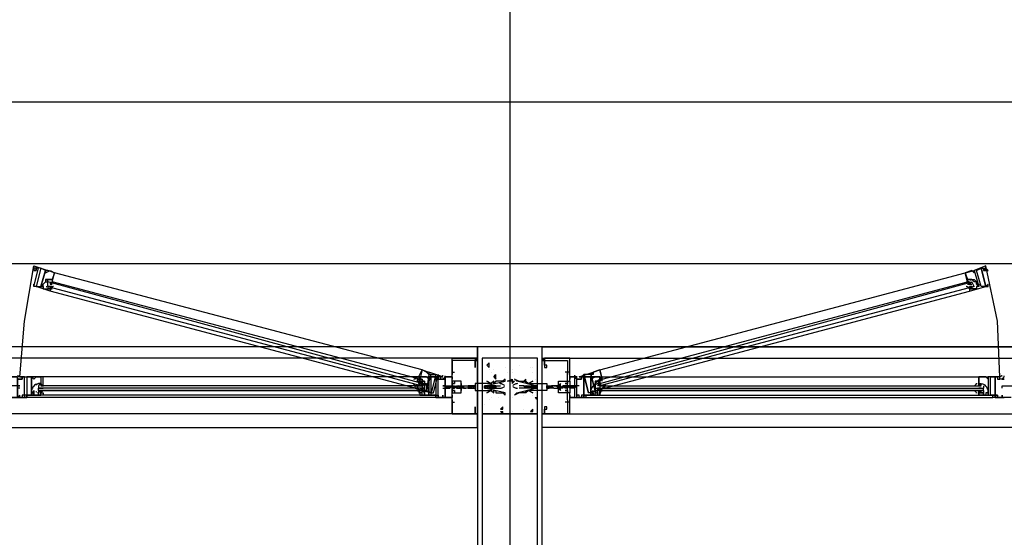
# Model space of a CAD drawing. Header units: millimetres. Extents: x 0 to 420, y 0 to 297.
# Tile 68 of 73: x 266 to 284, y 210 to 220. Entities that reach past the tile are written whole.
import ezdxf

# ---------------------------------------------------------------- set-up
doc = ezdxf.new("R2010")
doc.units = ezdxf.units.MM
doc.layers.add('LINE_000000', color=7, linetype='Continuous')

msp = doc.modelspace()

# ---------------------------------------------------------------- linework, layer by layer
at = {"layer": 'LINE_000000', "lineweight": 25}
for p, q in [((275.082, 246.634), (275.082, 64.304)), ((237.194, 218.355), (304.207, 218.355)), ((237.194, 215.392), (304.207, 215.392)), ((273.473, 213.445), (266.742, 215.223)), ((276.733, 213.445), (283.422, 215.223)), ((266.615, 215.053), (266.615, 215.053)), ((266.615, 214.969), (266.615, 215.053)), ((266.658, 215.053), (266.658, 215.053)), ((266.658, 215.053), (266.658, 215.011)), ((273.431, 213.275), (266.7, 215.053)), ((276.775, 213.275), (283.464, 215.053)), ((283.549, 215.053), (283.549, 215.053)), ((283.549, 215.053), (283.549, 215.053)), ((283.591, 214.969), (283.549, 215.053)), ((266.615, 214.969), (266.615, 214.969)), ((266.615, 214.969), (266.615, 214.969)), ((266.615, 214.926), (266.615, 214.926)), ((266.658, 215.011), (266.658, 215.011)), ((266.658, 214.969), (266.658, 214.969)), ((273.346, 213.106), (266.658, 214.884)), ((266.7, 215.011), (266.7, 215.011)), ((276.818, 213.106), (283.506, 214.884)), ((283.506, 215.011), (283.506, 215.011)), ((283.506, 215.011), (283.506, 215.011)), ((283.506, 214.969), (283.506, 214.969)), ((283.506, 214.926), (283.506, 214.969)), ((283.549, 214.969), (283.549, 214.969)), ((283.591, 214.969), (283.591, 214.969)), ((283.591, 214.926), (283.591, 214.926)), ((328.126, 213.868), (209.211, 213.868)), ((275.675, 183.473), (275.675, 213.868)), ((274.489, 213.656), (237.659, 213.656)), ((274.447, 213.614), (274.447, 213.614)), ((274.489, 213.614), (274.489, 213.614)), ((275.675, 213.656), (303.699, 213.656)), ((275.675, 213.656), (275.675, 213.656)), ((275.717, 213.614), (275.717, 213.614)), ((274.024, 213.445), (274.024, 213.36)), ((274.024, 213.402), (274.024, 213.402)), ((274.024, 213.402), (274.024, 213.402)), ((274.024, 213.402), (274.066, 213.402)), ((274.066, 213.402), (274.066, 213.402)), ((274.066, 213.402), (274.066, 213.402)), ((274.659, 213.529), (274.701, 213.572)), ((274.659, 213.529), (274.701, 213.487)), ((274.701, 213.487), (274.701, 213.572)), ((274.701, 213.445), (274.701, 213.445)), ((274.743, 213.402), (274.743, 213.402)), ((274.786, 213.445), (274.786, 213.445)), ((274.997, 213.487), (274.997, 213.487)), ((275.04, 213.402), (275.04, 213.402)), ((275.124, 213.445), (275.124, 213.445)), ((275.124, 213.402), (275.124, 213.402)), ((275.251, 213.529), (275.251, 213.529)), ((275.463, 213.487), (275.463, 213.487)), ((275.505, 213.487), (275.505, 213.487)), ((275.505, 213.402), (275.505, 213.402)), ((276.183, 213.402), (276.098, 213.402)), ((276.14, 213.445), (276.14, 213.36)), ((276.14, 213.402), (276.14, 213.402)), ((276.14, 213.402), (276.14, 213.402)), ((266.107, 213.318), (266.107, 213.318)), ((266.15, 213.318), (266.107, 213.318)), ((266.107, 213.275), (266.107, 213.275)), ((266.15, 213.318), (266.15, 213.318)), ((273.431, 213.318), (266.531, 213.318)), ((273.389, 213.233), (273.389, 213.233)), ((273.389, 213.233), (273.431, 213.233)), ((273.431, 213.233), (273.431, 213.233)), ((273.473, 213.233), (273.473, 213.233)), ((273.473, 213.233), (273.473, 213.191)), ((273.812, 213.318), (273.812, 213.318)), ((273.812, 213.318), (273.812, 213.318)), ((273.812, 213.318), (273.854, 213.318)), ((273.854, 213.318), (273.854, 213.318)), ((273.897, 213.318), (273.897, 213.318)), ((274.786, 213.318), (274.828, 213.36)), ((274.786, 213.318), (274.828, 213.275)), ((274.828, 213.275), (274.828, 213.36)), ((275.082, 213.233), (275.082, 213.233)), ((275.124, 213.233), (275.167, 213.233)), ((275.124, 213.233), (275.124, 213.191)), ((275.124, 213.191), (275.167, 213.233)), ((275.209, 213.233), (275.209, 213.233)), ((275.336, 213.233), (275.378, 213.275)), ((275.336, 213.233), (275.378, 213.233)), ((275.378, 213.233), (275.378, 213.275)), ((275.505, 213.233), (275.505, 213.233)), ((275.548, 213.275), (275.548, 213.275)), ((276.31, 213.318), (276.31, 213.318)), ((276.352, 213.318), (276.352, 213.318)), ((276.352, 213.318), (276.352, 213.318)), ((276.352, 213.275), (276.352, 213.275)), ((276.691, 213.233), (276.733, 213.191)), ((276.733, 213.318), (283.676, 213.318)), ((276.733, 213.233), (276.733, 213.233)), ((276.733, 213.233), (276.733, 213.233)), ((276.733, 213.233), (276.733, 213.191)), ((276.775, 213.233), (276.775, 213.233)), ((276.775, 213.233), (276.775, 213.233)), ((284.057, 213.318), (284.057, 213.318)), ((284.057, 213.318), (284.057, 213.318)), ((284.057, 213.275), (284.057, 213.318)), ((284.057, 213.275), (284.057, 213.275)), ((284.099, 213.318), (284.099, 213.318)), ((266.107, 213.148), (265.853, 213.148)), ((266.107, 213.148), (266.107, 213.148)), ((266.107, 213.106), (266.107, 213.106)), ((266.446, 213.148), (266.446, 213.106)), ((273.516, 213.106), (266.446, 213.106)), ((273.516, 213.106), (266.446, 213.106)), ((266.446, 213.106), (266.446, 213.106)), ((266.446, 213.064), (266.446, 213.106)), ((273.516, 213.064), (266.446, 213.064)), ((266.446, 213.064), (266.446, 213.021)), ((266.488, 213.106), (266.488, 213.106)), ((266.488, 213.106), (266.488, 213.106)), ((266.488, 213.021), (266.488, 213.064)), ((273.431, 213.148), (266.531, 213.148)), ((273.389, 213.148), (273.389, 213.148)), ((273.389, 213.148), (273.431, 213.148)), ((273.389, 213.148), (273.389, 213.148)), ((273.431, 213.148), (273.431, 213.148)), ((273.431, 213.148), (273.431, 213.148)), ((273.431, 213.106), (273.431, 213.106)), ((273.431, 213.106), (273.473, 213.106)), ((273.431, 213.106), (273.431, 213.106)), ((273.473, 213.148), (273.473, 213.106)), ((273.473, 213.106), (273.473, 213.106)), ((273.473, 213.106), (273.473, 213.106)), ((273.473, 213.021), (273.473, 213.064)), ((273.516, 213.148), (273.516, 213.106)), ((273.516, 213.106), (273.516, 213.106)), ((273.516, 213.064), (273.516, 213.106)), ((273.516, 213.064), (273.516, 213.021)), ((273.854, 213.148), (274.066, 213.148)), ((273.854, 213.148), (273.854, 213.148)), ((273.854, 213.106), (273.854, 213.106)), ((273.897, 213.148), (273.897, 213.148)), ((273.897, 213.148), (273.939, 213.148)), ((273.897, 213.148), (273.897, 213.148)), ((273.897, 213.106), (273.897, 213.106)), ((273.897, 213.106), (273.897, 213.106)), ((273.897, 213.106), (273.897, 213.106)), ((273.897, 213.106), (273.939, 213.106)), ((273.897, 213.106), (273.897, 213.106)), ((273.939, 213.148), (273.939, 213.148)), ((273.939, 213.148), (273.939, 213.148)), ((273.939, 213.148), (273.939, 213.148)), ((273.939, 213.148), (273.939, 213.148)), ((273.939, 213.106), (273.939, 213.106)), ((273.939, 213.106), (273.981, 213.106)), ((273.939, 213.106), (273.939, 213.106)), ((273.939, 213.106), (273.939, 213.106)), ((273.939, 213.106), (273.939, 213.106)), ((273.981, 213.148), (273.981, 213.148)), ((273.981, 213.148), (273.981, 213.148)), ((273.981, 213.148), (273.981, 213.148)), ((273.981, 213.148), (273.981, 213.148)), ((273.981, 213.106), (273.981, 213.106)), ((273.981, 213.106), (273.981, 213.106)), ((273.981, 213.106), (273.981, 213.106)), ((273.981, 213.106), (273.981, 213.106)), ((273.981, 213.106), (273.981, 213.106)), ((274.024, 213.148), (274.066, 213.148)), ((274.024, 213.148), (274.024, 213.148)), ((274.024, 213.148), (274.024, 213.148)), ((274.024, 213.148), (274.024, 213.148)), ((274.024, 213.148), (274.024, 213.148)), ((274.024, 213.106), (274.024, 213.106)), ((274.024, 213.106), (274.066, 213.106)), ((274.024, 213.106), (274.024, 213.106)), ((274.024, 213.106), (274.024, 213.106)), ((274.024, 213.106), (274.024, 213.106)), ((274.066, 213.191), (274.066, 213.191)), ((274.066, 213.148), (274.066, 213.148)), ((274.066, 213.148), (274.066, 213.148)), ((274.066, 213.148), (274.066, 213.148)), ((274.066, 213.148), (274.066, 213.148)), ((274.066, 213.106), (274.066, 213.106)), ((274.066, 213.106), (274.066, 213.106)), ((274.066, 213.106), (274.066, 213.106)), ((274.066, 213.106), (274.066, 213.106)), ((274.108, 213.148), (274.108, 213.148)), ((274.108, 213.148), (274.108, 213.148)), ((274.108, 213.148), (274.108, 213.148)), ((274.108, 213.148), (274.108, 213.148)), ((274.108, 213.106), (274.108, 213.106)), ((274.108, 213.106), (274.151, 213.106)), ((274.108, 213.106), (274.108, 213.106)), ((274.108, 213.106), (274.108, 213.106)), ((274.108, 213.106), (274.108, 213.106)), ((274.108, 213.106), (274.108, 213.106)), ((274.151, 213.148), (274.193, 213.148)), ((274.151, 213.148), (274.151, 213.148)), ((274.151, 213.148), (274.151, 213.148)), ((274.151, 213.148), (274.151, 213.148)), ((274.151, 213.106), (274.151, 213.106)), ((274.151, 213.106), (274.193, 213.106)), ((274.151, 213.106), (274.151, 213.106)), ((274.151, 213.106), (274.151, 213.106)), ((274.151, 213.106), (274.151, 213.106)), ((274.193, 213.148), (274.193, 213.148)), ((274.193, 213.148), (274.193, 213.148)), ((274.193, 213.148), (274.193, 213.148)), ((274.193, 213.148), (274.193, 213.148)), ((274.193, 213.106), (274.193, 213.106)), ((274.193, 213.106), (274.193, 213.106)), ((274.193, 213.106), (274.193, 213.106)), ((274.193, 213.106), (274.193, 213.106)), ((274.235, 213.148), (274.278, 213.148)), ((274.235, 213.148), (274.235, 213.148)), ((274.235, 213.148), (274.235, 213.148)), ((274.235, 213.148), (274.278, 213.148)), ((274.235, 213.148), (274.235, 213.148)), ((274.235, 213.148), (274.235, 213.148)), ((274.235, 213.106), (274.235, 213.106)), ((274.235, 213.106), (274.235, 213.106)), ((274.235, 213.106), (274.235, 213.106)), ((274.235, 213.106), (274.278, 213.106)), ((274.235, 213.106), (274.235, 213.106)), ((274.235, 213.106), (274.235, 213.106)), ((274.278, 213.148), (274.278, 213.148)), ((274.278, 213.148), (274.278, 213.148)), ((274.278, 213.148), (274.278, 213.148)), ((274.278, 213.148), (274.278, 213.148)), ((274.278, 213.148), (274.278, 213.148)), ((274.278, 213.106), (274.278, 213.106)), ((274.278, 213.106), (274.278, 213.106)), ((274.278, 213.106), (274.278, 213.106)), ((274.32, 213.148), (274.32, 213.148)), ((274.32, 213.106), (274.362, 213.106)), ((274.32, 213.106), (274.32, 213.106)), ((274.32, 213.106), (274.32, 213.106)), ((274.405, 213.148), (274.362, 213.106)), ((274.405, 213.148), (274.362, 213.148)), ((274.362, 213.148), (274.362, 213.148)), ((274.362, 213.106), (274.405, 213.106)), ((274.362, 213.106), (274.362, 213.106)), ((274.405, 213.148), (274.405, 213.148)), ((274.447, 213.148), (274.405, 213.106)), ((274.447, 213.148), (274.405, 213.148)), ((274.405, 213.148), (274.405, 213.148)), ((274.405, 213.148), (274.405, 213.148)), ((274.405, 213.148), (274.405, 213.148)), ((274.405, 213.106), (274.405, 213.106)), ((274.405, 213.106), (274.447, 213.106)), ((274.405, 213.106), (274.405, 213.106)), ((274.405, 213.106), (274.405, 213.106)), ((274.447, 213.148), (274.447, 213.148)), ((274.447, 213.106), (274.447, 213.106)), ((274.447, 213.106), (274.447, 213.106)), ((274.447, 213.106), (274.447, 213.106)), ((274.616, 213.148), (274.616, 213.148)), ((274.616, 213.148), (274.616, 213.148)), ((274.616, 213.148), (274.616, 213.148)), ((274.659, 213.148), (274.616, 213.148)), ((274.616, 213.148), (274.616, 213.148)), ((274.616, 213.106), (274.659, 213.106)), ((274.616, 213.106), (274.616, 213.106)), ((274.616, 213.106), (274.616, 213.106)), ((274.659, 213.148), (274.659, 213.148)), ((274.659, 213.148), (274.659, 213.148)), ((274.701, 213.148), (274.659, 213.148)), ((274.659, 213.148), (274.659, 213.148)), ((274.659, 213.106), (274.659, 213.106)), ((274.659, 213.106), (274.701, 213.106)), ((274.659, 213.106), (274.659, 213.106)), ((274.701, 213.148), (274.701, 213.106)), ((274.701, 213.148), (274.701, 213.148)), ((274.743, 213.148), (274.701, 213.148)), ((274.701, 213.148), (274.701, 213.148)), ((274.701, 213.106), (274.701, 213.106)), ((274.701, 213.106), (274.743, 213.106)), ((274.743, 213.148), (274.743, 213.148)), ((274.786, 213.148), (274.743, 213.148)), ((274.743, 213.148), (274.743, 213.148)), ((274.743, 213.148), (274.743, 213.148)), ((274.743, 213.148), (274.743, 213.148)), ((274.743, 213.106), (274.786, 213.106)), ((274.743, 213.106), (274.743, 213.106)), ((274.786, 213.191), (274.786, 213.191)), ((274.828, 213.148), (274.786, 213.106)), ((274.786, 213.148), (274.786, 213.148)), ((274.828, 213.148), (274.786, 213.148)), ((274.786, 213.148), (274.786, 213.106)), ((274.786, 213.148), (274.786, 213.148)), ((274.786, 213.148), (274.786, 213.148)), ((274.786, 213.106), (274.786, 213.106)), ((274.786, 213.106), (274.828, 213.106)), ((274.786, 213.106), (274.786, 213.106)), ((274.828, 213.148), (274.828, 213.148)), ((274.828, 213.148), (274.913, 213.148)), ((274.828, 213.106), (274.828, 213.106)), ((274.828, 213.106), (274.913, 213.106)), ((275.124, 213.191), (275.124, 213.191)), ((275.336, 213.148), (275.251, 213.148)), ((275.378, 213.106), (275.251, 213.106)), ((275.336, 213.148), (275.336, 213.148)), ((275.336, 213.148), (275.378, 213.148)), ((275.378, 213.148), (275.378, 213.106)), ((275.378, 213.148), (275.378, 213.148)), ((275.378, 213.148), (275.378, 213.148)), ((275.378, 213.106), (275.378, 213.106)), ((275.378, 213.106), (275.378, 213.106)), ((275.421, 213.106), (275.378, 213.106)), ((275.421, 213.148), (275.421, 213.148)), ((275.421, 213.148), (275.421, 213.148)), ((275.421, 213.148), (275.463, 213.148)), ((275.421, 213.106), (275.421, 213.106)), ((275.463, 213.106), (275.421, 213.106)), ((275.463, 213.148), (275.505, 213.148)), ((275.463, 213.148), (275.463, 213.148)), ((275.463, 213.148), (275.463, 213.148)), ((275.463, 213.148), (275.463, 213.148)), ((275.463, 213.106), (275.463, 213.106)), ((275.505, 213.106), (275.463, 213.106)), ((275.463, 213.106), (275.463, 213.106)), ((275.463, 213.106), (275.463, 213.106)), ((275.505, 213.148), (275.505, 213.148)), ((275.505, 213.106), (275.505, 213.106)), ((275.505, 213.106), (275.505, 213.106)), ((275.548, 213.148), (275.548, 213.148)), ((275.548, 213.148), (275.59, 213.148)), ((275.548, 213.106), (275.548, 213.106)), ((275.59, 213.106), (275.548, 213.106)), ((275.59, 213.148), (275.59, 213.148)), ((275.59, 213.148), (275.59, 213.148)), ((275.59, 213.106), (275.59, 213.106)), ((275.759, 213.148), (275.759, 213.148)), ((275.759, 213.106), (275.759, 213.106)), ((275.759, 213.106), (275.759, 213.106)), ((275.802, 213.148), (275.802, 213.106)), ((275.802, 213.148), (275.802, 213.148)), ((275.802, 213.148), (275.844, 213.148)), ((275.802, 213.106), (275.802, 213.106)), ((275.844, 213.106), (275.802, 213.106)), ((275.844, 213.148), (275.844, 213.148)), ((275.844, 213.148), (275.844, 213.148)), ((275.844, 213.148), (275.886, 213.106)), ((275.844, 213.106), (275.844, 213.106)), ((275.886, 213.106), (275.844, 213.106)), ((275.886, 213.148), (275.886, 213.148)), ((275.886, 213.148), (275.929, 213.148)), ((275.886, 213.106), (275.929, 213.106)), ((275.886, 213.106), (275.886, 213.106)), ((275.929, 213.148), (275.929, 213.148)), ((275.929, 213.148), (275.929, 213.148)), ((275.929, 213.148), (275.929, 213.148)), ((275.929, 213.148), (275.929, 213.148)), ((275.929, 213.148), (275.929, 213.148)), ((275.929, 213.106), (275.929, 213.106)), ((275.929, 213.106), (275.929, 213.106)), ((275.929, 213.106), (275.929, 213.106)), ((275.929, 213.106), (275.929, 213.106)), ((275.929, 213.106), (275.929, 213.106)), ((276.013, 213.148), (275.971, 213.148)), ((275.971, 213.148), (275.971, 213.148)), ((275.971, 213.148), (275.971, 213.148)), ((275.971, 213.148), (275.971, 213.148)), ((276.013, 213.106), (275.971, 213.106)), ((275.971, 213.106), (275.971, 213.106)), ((275.971, 213.106), (275.971, 213.106)), ((275.971, 213.106), (275.971, 213.106)), ((275.971, 213.106), (275.971, 213.106)), ((276.056, 213.106), (276.013, 213.148)), ((276.013, 213.148), (276.013, 213.148)), ((276.013, 213.148), (276.013, 213.148)), ((276.013, 213.148), (276.013, 213.148)), ((276.013, 213.148), (276.013, 213.148)), ((276.056, 213.106), (276.013, 213.106)), ((276.013, 213.106), (276.013, 213.106)), ((276.013, 213.106), (276.013, 213.106)), ((276.013, 213.106), (276.013, 213.106)), ((276.013, 213.106), (276.013, 213.106)), ((276.056, 213.148), (276.056, 213.148)), ((276.056, 213.148), (276.056, 213.148)), ((276.056, 213.148), (276.056, 213.148)), ((276.056, 213.148), (276.056, 213.148)), ((276.056, 213.106), (276.056, 213.106)), ((276.056, 213.106), (276.056, 213.106)), ((276.056, 213.106), (276.056, 213.106)), ((276.056, 213.106), (276.056, 213.106)), ((276.056, 213.106), (276.056, 213.106)), ((276.352, 213.148), (276.098, 213.148)), ((276.098, 213.148), (276.098, 213.148)), ((276.098, 213.148), (276.098, 213.148)), ((276.14, 213.148), (276.098, 213.148)), ((276.098, 213.148), (276.098, 213.148)), ((276.098, 213.148), (276.098, 213.148)), ((276.098, 213.106), (276.098, 213.106)), ((276.098, 213.106), (276.098, 213.106)), ((276.098, 213.106), (276.098, 213.106)), ((276.14, 213.106), (276.098, 213.106)), ((276.098, 213.106), (276.098, 213.106)), ((276.14, 213.148), (276.14, 213.148)), ((276.14, 213.148), (276.14, 213.148)), ((276.14, 213.148), (276.14, 213.148)), ((276.14, 213.148), (276.14, 213.148)), ((276.14, 213.106), (276.14, 213.106)), ((276.14, 213.106), (276.14, 213.106)), ((276.14, 213.106), (276.14, 213.106)), ((276.14, 213.106), (276.14, 213.106)), ((276.183, 213.148), (276.183, 213.148)), ((276.183, 213.148), (276.183, 213.148)), ((276.183, 213.148), (276.183, 213.148)), ((276.183, 213.148), (276.183, 213.148)), ((276.183, 213.106), (276.183, 213.106)), ((276.183, 213.106), (276.183, 213.106)), ((276.183, 213.106), (276.183, 213.106)), ((276.225, 213.106), (276.183, 213.106)), ((276.183, 213.106), (276.183, 213.106)), ((276.183, 213.106), (276.183, 213.106)), ((276.225, 213.148), (276.225, 213.148)), ((276.225, 213.148), (276.225, 213.148)), ((276.267, 213.148), (276.225, 213.148)), ((276.225, 213.148), (276.225, 213.148)), ((276.225, 213.148), (276.225, 213.148)), ((276.225, 213.106), (276.225, 213.106)), ((276.225, 213.106), (276.225, 213.106)), ((276.225, 213.106), (276.225, 213.106)), ((276.267, 213.106), (276.225, 213.106)), ((276.225, 213.106), (276.225, 213.106)), ((276.31, 213.148), (276.267, 213.148)), ((276.267, 213.148), (276.267, 213.148)), ((276.267, 213.148), (276.267, 213.148)), ((276.267, 213.148), (276.267, 213.148)), ((276.267, 213.106), (276.267, 213.106)), ((276.267, 213.106), (276.267, 213.106)), ((276.267, 213.106), (276.267, 213.106)), ((276.267, 213.106), (276.267, 213.106)), ((276.31, 213.148), (276.31, 213.148)), ((276.31, 213.106), (276.31, 213.148)), ((276.31, 213.106), (276.31, 213.106)), ((276.31, 213.106), (276.31, 213.106)), ((276.31, 213.106), (276.31, 213.106)), ((276.648, 213.148), (276.648, 213.106)), ((276.648, 213.064), (276.648, 213.106)), ((276.648, 213.106), (283.76, 213.106)), ((276.648, 213.106), (283.76, 213.106)), ((276.648, 213.064), (276.648, 213.021)), ((276.648, 213.064), (283.76, 213.064)), ((276.691, 213.106), (276.691, 213.106)), ((276.733, 213.106), (276.691, 213.106)), ((276.691, 213.106), (276.691, 213.106)), ((276.691, 213.021), (276.691, 213.064)), ((276.733, 213.148), (283.676, 213.148)), ((276.733, 213.148), (276.733, 213.106)), ((276.733, 213.148), (276.733, 213.148)), ((276.775, 213.148), (276.733, 213.148)), ((276.733, 213.106), (276.733, 213.106)), ((276.733, 213.106), (276.733, 213.106)), ((276.733, 213.021), (276.733, 213.064)), ((276.775, 213.148), (276.775, 213.148)), ((276.775, 213.148), (276.775, 213.148)), ((276.818, 213.148), (276.775, 213.148)), ((276.818, 213.148), (276.818, 213.148)), ((283.676, 213.106), (283.676, 213.106)), ((283.676, 213.021), (283.676, 213.064)), ((283.718, 213.106), (283.718, 213.106)), ((283.718, 213.106), (283.718, 213.106)), ((283.718, 213.021), (283.718, 213.064)), ((283.76, 213.148), (283.76, 213.106)), ((283.76, 213.064), (283.76, 213.106)), ((283.76, 213.064), (283.76, 213.021)), ((284.099, 213.148), (284.311, 213.148)), ((284.099, 213.148), (284.099, 213.148)), ((284.099, 213.148), (284.099, 213.148)), ((284.099, 213.106), (284.099, 213.148)), ((284.099, 213.106), (284.099, 213.106)), ((284.099, 213.106), (284.099, 213.106)), ((284.099, 213.106), (284.099, 213.106)), ((266.192, 212.979), (266.192, 212.979)), ((273.727, 212.979), (266.234, 212.979)), ((273.727, 212.937), (266.234, 212.937)), ((266.234, 212.937), (266.234, 212.937)), ((266.446, 213.021), (266.446, 213.021)), ((266.488, 213.021), (266.488, 213.021)), ((266.488, 213.021), (266.488, 213.021)), ((273.431, 212.979), (266.531, 212.979)), ((273.473, 213.021), (273.473, 213.021)), ((273.473, 213.021), (273.473, 213.021)), ((273.516, 213.021), (273.516, 213.021)), ((273.727, 212.937), (273.727, 212.937)), ((273.77, 212.979), (273.77, 212.979)), ((274.701, 212.894), (274.701, 212.894)), ((274.743, 212.937), (274.743, 212.937)), ((274.87, 212.937), (274.87, 212.937)), ((274.955, 213.021), (274.955, 213.021)), ((275.082, 212.894), (275.082, 212.894)), ((275.124, 212.937), (275.124, 212.937)), ((275.124, 212.937), (275.124, 212.937)), ((275.336, 212.979), (275.336, 212.979)), ((275.378, 213.021), (275.378, 213.021)), ((275.505, 212.979), (275.505, 212.979)), ((275.505, 212.979), (275.505, 212.979)), ((275.548, 213.021), (275.548, 213.021)), ((275.548, 212.937), (275.59, 212.937)), ((275.548, 212.937), (275.59, 212.894)), ((275.548, 212.894), (275.548, 212.894)), ((276.437, 212.979), (276.437, 212.979)), ((276.479, 212.979), (283.93, 212.979)), ((276.479, 212.937), (283.93, 212.937)), ((276.691, 213.021), (276.691, 213.021)), ((276.691, 213.021), (276.691, 213.021)), ((276.733, 213.021), (276.733, 213.021)), ((276.733, 212.979), (283.676, 212.979)), ((283.676, 213.021), (283.676, 213.021)), ((283.718, 213.021), (283.718, 213.021)), ((283.718, 213.021), (283.718, 213.021)), ((283.972, 212.979), (283.972, 212.979)), ((283.972, 212.937), (283.972, 212.937)), ((274.024, 212.852), (274.024, 212.852)), ((274.024, 212.852), (274.024, 212.852)), ((274.024, 212.852), (274.024, 212.852)), ((274.024, 212.852), (274.066, 212.852)), ((274.066, 212.852), (274.066, 212.852)), ((274.066, 212.852), (274.066, 212.852)), ((274.616, 212.81), (274.616, 212.81)), ((274.913, 212.725), (274.955, 212.767)), ((274.913, 212.725), (274.955, 212.725)), ((274.913, 212.683), (274.955, 212.683)), ((274.913, 212.683), (274.955, 212.64)), ((274.955, 212.725), (274.955, 212.767)), ((274.955, 212.64), (274.955, 212.683)), ((275.082, 212.683), (275.082, 212.683)), ((275.124, 212.683), (275.124, 212.683)), ((275.336, 212.725), (275.336, 212.725)), ((275.463, 212.683), (275.505, 212.725)), ((275.463, 212.683), (275.505, 212.683)), ((275.505, 212.683), (275.505, 212.725)), ((275.505, 212.725), (275.505, 212.725)), ((276.183, 212.852), (276.098, 212.852)), ((276.14, 212.852), (276.14, 212.852)), ((276.14, 212.852), (276.14, 212.852)), ((276.14, 212.852), (276.14, 212.852)), ((274.489, 212.64), (237.659, 212.64)), ((274.447, 212.64), (274.447, 212.64)), ((274.489, 212.64), (274.489, 212.64)), ((274.489, 212.64), (274.489, 212.64)), ((275.675, 212.64), (303.699, 212.64)), ((275.717, 212.64), (275.717, 212.64)), ((275.717, 212.64), (275.717, 212.64)), ((275.717, 212.64), (275.717, 212.64))]:
    msp.add_line(p, q, dxfattribs=at)
at = {"layer": 'LINE_000000', "lineweight": 0}
for p, q in [((274.489, 213.148), (274.489, 213.148)), ((275.675, 213.148), (275.675, 213.148))]:
    msp.add_line(p, q, dxfattribs=at)
at = {"layer": 'LINE_000000', "lineweight": 25}
for points in [[(266.107, 213.318), (266.192, 214.334), (266.361, 215.35)], [(284.057, 213.318), (284.014, 214.334), (283.803, 215.35)], [(266.663, 215.092), (266.654, 215.094), (266.645, 215.095), (266.635, 215.096), (266.626, 215.095), (266.616, 215.094), (266.607, 215.091), (266.598, 215.088), (266.589, 215.085)], [(266.615, 214.969), (273.473, 213.148), (273.473, 213.191), (266.615, 215.053)], [(266.7, 215.076), (266.7, 215.068), (266.702, 215.059), (266.705, 215.051), (266.708, 215.043), (266.713, 215.036), (266.719, 215.03), (266.725, 215.024), (266.732, 215.019)], [(283.591, 214.969), (276.733, 213.148), (276.733, 213.191), (283.549, 215.053)], [(283.432, 215.019), (283.439, 215.024), (283.445, 215.03), (283.451, 215.036), (283.456, 215.043), (283.459, 215.051), (283.462, 215.059), (283.464, 215.068), (283.464, 215.076)], [(283.532, 215.085), (283.524, 215.088), (283.515, 215.091), (283.505, 215.094), (283.496, 215.095), (283.487, 215.096), (283.477, 215.095), (283.468, 215.094), (283.458, 215.092)], [(283.549, 215.053), (283.506, 215.011), (283.549, 215.011)], [(266.591, 214.974), (266.592, 214.972), (266.592, 214.971), (266.593, 214.97), (266.594, 214.968), (266.596, 214.967), (266.597, 214.966), (266.598, 214.964), (266.599, 214.963)], [(266.614, 214.949), (266.617, 214.946), (266.621, 214.943), (266.625, 214.941), (266.629, 214.939), (266.634, 214.936), (266.638, 214.935), (266.642, 214.933), (266.647, 214.931)], [(266.658, 214.926), (266.7, 214.969), (266.658, 214.969)], [(266.722, 214.969), (266.713, 214.968), (266.705, 214.966), (266.697, 214.964), (266.689, 214.96), (266.682, 214.955), (266.675, 214.949), (266.67, 214.943), (266.665, 214.935)], [(283.499, 214.935), (283.494, 214.943), (283.489, 214.949), (283.482, 214.955), (283.475, 214.96), (283.467, 214.964), (283.459, 214.966), (283.451, 214.968), (283.442, 214.969)], [(283.517, 214.931), (283.522, 214.933), (283.526, 214.935), (283.53, 214.936), (283.535, 214.939), (283.539, 214.941), (283.543, 214.943), (283.547, 214.946), (283.55, 214.949)], [(283.565, 214.963), (283.566, 214.964), (283.567, 214.966), (283.569, 214.967), (283.57, 214.968), (283.571, 214.97), (283.572, 214.971), (283.573, 214.972), (283.573, 214.974)], [(275.675, 213.868), (274.489, 213.868), (274.489, 183.473)], [(274.024, 212.64), (274.447, 212.64), (274.024, 212.64), (274.024, 213.021), (274.024, 213.064), (274.066, 213.064), (274.066, 213.021), (274.193, 213.021), (274.193, 213.148), (274.193, 213.233), (274.066, 213.233), (274.066, 213.191), (274.024, 213.191), (274.024, 213.233), (274.024, 213.656), (274.447, 213.656), (274.447, 213.529), (274.447, 213.487), (274.447, 213.529), (274.447, 213.614), (274.024, 213.614), (274.024, 213.445)], [(274.447, 213.614), (274.489, 213.614), (274.447, 213.656)], [(274.489, 213.614), (274.489, 213.614), (274.489, 213.656), (274.447, 213.614), (274.489, 213.656)], [(276.183, 212.64), (275.717, 212.64), (276.183, 212.64), (276.183, 213.021), (276.14, 213.021), (276.14, 213.064), (276.14, 213.021), (275.971, 213.021), (275.971, 213.148), (275.971, 213.233), (276.14, 213.233), (276.14, 213.191), (276.14, 213.233), (276.183, 213.233), (276.183, 213.656), (275.717, 213.656), (275.717, 213.529), (275.717, 213.487), (275.759, 213.487), (275.759, 213.529), (275.717, 213.529), (275.717, 213.614), (276.14, 213.614), (276.14, 213.445)], [(274.024, 212.894), (274.024, 213.021), (274.193, 213.021), (274.193, 213.233), (274.024, 213.233), (274.024, 213.402)], [(276.14, 212.894), (276.14, 213.021), (275.971, 213.021), (275.971, 213.233), (276.14, 213.233), (276.14, 213.402)], [(276.564, 213.36), (276.606, 213.402), (276.733, 213.445), (276.775, 213.275), (276.733, 213.275), (276.691, 213.233), (276.648, 213.233), (276.648, 213.191), (276.648, 213.148), (276.648, 213.064), (276.648, 213.106), (276.648, 213.148), (276.648, 213.191), (276.691, 213.233), (276.733, 213.275), (276.775, 213.275), (276.733, 213.233)], [(276.775, 213.233), (276.775, 213.275), (276.733, 213.445), (276.606, 213.402), (276.606, 213.36), (276.564, 213.36)], [(266.06, 213.342), (266.066, 213.338), (266.072, 213.334), (266.079, 213.33), (266.085, 213.327), (266.092, 213.324), (266.099, 213.322), (266.106, 213.32), (266.113, 213.319)], [(266.107, 213.275), (266.15, 213.275), (266.15, 213.318)], [(266.446, 213.148), (266.488, 213.191), (266.488, 213.148), (266.531, 213.148), (266.531, 213.318), (266.361, 213.318), (266.319, 213.318), (266.361, 213.275)], [(266.361, 213.275), (266.404, 213.318), (266.488, 213.318), (266.488, 213.191), (266.446, 213.191)], [(273.324, 213.275), (273.333, 213.276), (273.342, 213.278), (273.35, 213.28), (273.357, 213.284), (273.364, 213.289), (273.371, 213.295), (273.376, 213.301), (273.381, 213.309)], [(273.456, 213.228), (273.45, 213.236), (273.444, 213.243), (273.437, 213.249), (273.43, 213.255), (273.422, 213.26), (273.413, 213.265), (273.404, 213.269), (273.395, 213.272)], [(273.6, 213.275), (273.558, 213.318), (273.431, 213.318), (273.431, 213.191), (273.516, 213.191)], [(273.516, 213.148), (273.431, 213.191), (273.431, 213.148), (273.473, 213.148), (273.431, 213.148), (273.431, 213.318), (273.6, 213.318), (273.6, 213.275)], [(273.473, 213.233), (273.431, 213.191), (273.473, 213.191)], [(273.806, 213.319), (273.814, 213.32), (273.821, 213.322), (273.828, 213.324), (273.834, 213.327), (273.841, 213.33), (273.847, 213.334), (273.853, 213.338), (273.859, 213.342)], [(273.854, 213.275), (273.812, 213.275), (273.812, 213.318)], [(273.822, 213.276), (273.828, 213.276), (273.835, 213.275), (273.841, 213.276), (273.847, 213.277), (273.853, 213.279), (273.859, 213.281), (273.865, 213.284), (273.871, 213.288), (273.876, 213.292), (273.88, 213.296), (273.884, 213.301), (273.888, 213.306), (273.891, 213.312), (273.893, 213.318), (273.895, 213.324), (273.896, 213.331)], [(276.263, 213.342), (276.269, 213.338), (276.275, 213.334), (276.281, 213.33), (276.287, 213.327), (276.294, 213.324), (276.301, 213.322), (276.308, 213.32), (276.315, 213.319)], [(276.268, 213.331), (276.269, 213.324), (276.271, 213.318), (276.273, 213.312), (276.276, 213.306), (276.28, 213.301), (276.284, 213.296), (276.288, 213.292), (276.293, 213.288), (276.299, 213.284), (276.305, 213.281), (276.311, 213.279), (276.317, 213.277), (276.323, 213.276), (276.329, 213.275), (276.336, 213.276), (276.342, 213.276)], [(276.352, 213.275), (276.394, 213.275), (276.394, 213.318), (276.352, 213.318)], [(276.564, 213.275), (276.648, 213.318), (276.733, 213.318), (276.733, 213.191), (276.691, 213.191)], [(276.691, 213.148), (276.733, 213.191), (276.733, 213.148), (276.733, 213.318), (276.606, 213.318), (276.564, 213.318), (276.564, 213.275)], [(276.769, 213.272), (276.76, 213.269), (276.751, 213.265), (276.742, 213.26), (276.734, 213.255), (276.727, 213.249), (276.72, 213.243), (276.714, 213.236), (276.708, 213.228)], [(276.741, 213.309), (276.745, 213.301), (276.751, 213.295), (276.757, 213.289), (276.764, 213.284), (276.772, 213.28), (276.78, 213.278), (276.789, 213.276), (276.797, 213.275)], [(283.845, 213.275), (283.803, 213.318), (283.676, 213.318), (283.676, 213.191), (283.718, 213.191)], [(283.718, 213.148), (283.676, 213.191), (283.676, 213.148), (283.718, 213.148), (283.676, 213.148), (283.676, 213.318), (283.845, 213.318), (283.845, 213.275)], [(284.051, 213.319), (284.058, 213.32), (284.065, 213.322), (284.072, 213.324), (284.079, 213.327), (284.085, 213.33), (284.092, 213.334), (284.098, 213.338), (284.104, 213.342)], [(284.066, 213.276), (284.073, 213.276), (284.079, 213.275), (284.086, 213.276), (284.092, 213.277), (284.098, 213.279), (284.104, 213.281), (284.11, 213.284), (284.115, 213.288), (284.12, 213.292), (284.125, 213.296), (284.129, 213.301), (284.132, 213.306), (284.135, 213.312), (284.138, 213.318), (284.14, 213.324), (284.141, 213.331)], [(284.141, 213.275), (284.099, 213.275), (284.141, 213.275)], [(266.107, 213.106), (266.065, 213.106), (266.065, 213.148), (266.107, 213.148)], [(266.436, 213.187), (266.415, 213.181), (266.395, 213.172), (266.376, 213.16), (266.36, 213.145), (266.346, 213.128), (266.335, 213.109), (266.326, 213.089), (266.321, 213.067)], [(266.436, 213.187), (266.415, 213.181), (266.395, 213.172), (266.376, 213.16), (266.36, 213.145), (266.346, 213.128), (266.335, 213.109), (266.326, 213.089), (266.321, 213.067)], [(266.467, 213.191), (266.457, 213.19), (266.448, 213.189), (266.438, 213.187), (266.429, 213.184), (266.421, 213.18), (266.412, 213.175), (266.404, 213.17), (266.397, 213.164)], [(266.397, 213.048), (266.398, 213.047), (266.4, 213.046), (266.401, 213.045), (266.402, 213.044), (266.404, 213.043), (266.405, 213.042), (266.406, 213.041), (266.408, 213.04)], [(266.446, 213.021), (266.488, 213.064), (266.446, 213.064)], [(266.488, 213.021), (266.531, 213.064), (266.488, 213.064)], [(266.49, 213.197), (266.493, 213.189), (266.496, 213.181), (266.501, 213.174), (266.507, 213.167), (266.513, 213.162), (266.52, 213.157), (266.528, 213.153), (266.536, 213.15)], [(266.536, 213.062), (266.528, 213.059), (266.52, 213.055), (266.513, 213.05), (266.507, 213.045), (266.501, 213.038), (266.496, 213.031), (266.493, 213.023), (266.49, 213.015)], [(273.346, 213.125), (273.346, 213.134), (273.344, 213.143), (273.342, 213.151), (273.338, 213.158), (273.333, 213.166), (273.328, 213.172), (273.321, 213.178), (273.314, 213.183)], [(273.345, 213.151), (273.35, 213.15), (273.354, 213.149), (273.359, 213.149), (273.364, 213.148), (273.368, 213.148), (273.373, 213.148), (273.378, 213.149), (273.382, 213.149)], [(273.383, 213.15), (273.391, 213.153), (273.399, 213.157), (273.406, 213.162), (273.413, 213.167), (273.418, 213.174), (273.423, 213.181), (273.427, 213.189), (273.429, 213.197)], [(273.429, 213.015), (273.427, 213.023), (273.423, 213.031), (273.418, 213.038), (273.413, 213.045), (273.406, 213.05), (273.399, 213.055), (273.391, 213.059), (273.383, 213.062)], [(273.402, 213.154), (273.404, 213.155), (273.405, 213.155), (273.407, 213.156), (273.409, 213.157), (273.41, 213.157), (273.412, 213.158), (273.413, 213.159), (273.415, 213.159)], [(273.48, 213.164), (273.473, 213.17), (273.465, 213.175), (273.456, 213.18), (273.448, 213.184), (273.439, 213.187), (273.429, 213.189), (273.42, 213.19), (273.41, 213.191)], [(273.431, 213.021), (273.431, 213.064), (273.473, 213.064)], [(273.469, 213.04), (273.471, 213.041), (273.472, 213.042), (273.473, 213.043), (273.475, 213.044), (273.476, 213.045), (273.477, 213.046), (273.479, 213.047), (273.48, 213.048)], [(273.516, 213.021), (273.473, 213.064), (273.516, 213.064)], [(273.598, 213.067), (273.593, 213.089), (273.584, 213.109), (273.573, 213.128), (273.559, 213.145), (273.543, 213.16), (273.525, 213.172), (273.505, 213.181), (273.483, 213.187)], [(273.598, 213.067), (273.593, 213.089), (273.584, 213.109), (273.573, 213.128), (273.559, 213.145), (273.543, 213.16), (273.525, 213.172), (273.505, 213.181), (273.483, 213.187)], [(273.854, 213.106), (273.897, 213.106), (273.897, 213.148), (273.854, 213.148)], [(273.897, 213.106), (273.897, 213.106), (273.897, 213.148)], [(273.897, 213.148), (273.897, 213.106), (273.939, 213.148), (273.981, 213.148)], [(273.981, 213.106), (273.981, 213.148), (273.939, 213.106)], [(274.024, 213.106), (274.024, 213.148), (273.981, 213.106)], [(274.024, 213.148), (274.024, 213.106), (274.066, 213.148)], [(274.066, 213.148), (274.066, 213.106), (274.108, 213.148), (274.151, 213.148)], [(274.151, 213.106), (274.151, 213.148), (274.108, 213.106)], [(274.235, 213.148), (274.235, 213.106), (274.235, 213.148), (274.193, 213.106), (274.193, 213.148), (274.193, 213.106), (274.193, 213.148), (274.151, 213.106), (274.151, 213.148)], [(274.32, 213.106), (274.193, 213.106), (274.193, 213.064), (274.193, 213.106), (274.193, 213.148), (274.193, 213.191), (274.193, 213.148), (274.32, 213.148)], [(274.362, 213.148), (274.362, 213.106), (274.362, 213.148), (274.32, 213.106)], [(274.362, 213.148), (274.32, 213.148), (274.32, 213.106)], [(274.405, 213.148), (274.405, 213.106), (274.447, 213.148)], [(274.616, 213.148), (274.616, 213.106), (274.659, 213.148), (274.616, 213.106)], [(274.659, 213.148), (274.659, 213.106), (274.701, 213.148)], [(274.701, 213.148), (274.701, 213.106), (274.743, 213.148)], [(274.743, 213.148), (274.743, 213.106), (274.786, 213.148), (274.743, 213.106)], [(274.985, 213.157), (274.976, 213.164), (274.966, 213.171), (274.955, 213.176), (274.944, 213.181), (274.933, 213.185), (274.921, 213.188), (274.91, 213.19), (274.898, 213.191)], [(274.898, 213.106), (274.91, 213.107), (274.921, 213.109), (274.933, 213.112), (274.944, 213.116), (274.955, 213.12), (274.966, 213.126), (274.976, 213.132), (274.985, 213.14)], [(275.224, 213.191), (275.212, 213.19), (275.2, 213.188), (275.189, 213.185), (275.177, 213.181), (275.166, 213.176), (275.156, 213.171), (275.146, 213.164), (275.136, 213.157)], [(275.136, 213.14), (275.146, 213.132), (275.156, 213.126), (275.166, 213.12), (275.177, 213.116), (275.189, 213.112), (275.2, 213.109), (275.212, 213.107), (275.224, 213.106)], [(275.463, 213.106), (275.463, 213.148), (275.505, 213.106)], [(275.505, 213.106), (275.505, 213.148), (275.548, 213.106)], [(275.505, 213.106), (275.505, 213.148), (275.548, 213.148)], [(275.548, 213.148), (275.548, 213.106), (275.505, 213.106)], [(275.759, 213.106), (275.802, 213.106), (275.759, 213.148), (275.802, 213.106)], [(275.759, 213.106), (275.759, 213.148), (275.802, 213.148)], [(275.844, 213.148), (275.844, 213.106), (275.802, 213.148), (275.844, 213.106)], [(275.886, 213.106), (275.971, 213.106), (276.013, 213.064), (276.013, 213.106), (275.971, 213.148), (276.013, 213.148), (276.013, 213.191), (275.971, 213.148), (275.844, 213.148)], [(276.013, 213.106), (276.013, 213.148), (276.013, 213.106), (275.971, 213.148), (275.971, 213.106), (275.971, 213.148), (275.971, 213.106), (275.929, 213.148)], [(276.14, 213.148), (276.14, 213.106), (276.098, 213.148), (276.056, 213.148)], [(276.14, 213.106), (276.14, 213.148), (276.183, 213.106)], [(276.183, 213.106), (276.183, 213.148), (276.225, 213.106)], [(276.267, 213.148), (276.267, 213.106), (276.225, 213.148), (276.183, 213.148)], [(276.267, 213.106), (276.267, 213.148), (276.31, 213.106)], [(276.31, 213.106), (276.31, 213.106), (276.31, 213.148)], [(276.564, 213.064), (276.564, 212.979), (276.564, 213.021), (276.606, 213.064)], [(276.681, 213.187), (276.659, 213.181), (276.639, 213.172), (276.621, 213.16), (276.605, 213.145), (276.591, 213.128), (276.58, 213.109), (276.571, 213.089), (276.566, 213.067)], [(276.681, 213.187), (276.659, 213.181), (276.639, 213.172), (276.621, 213.16), (276.605, 213.145), (276.591, 213.128), (276.58, 213.109), (276.571, 213.089), (276.566, 213.067)], [(276.711, 213.191), (276.702, 213.19), (276.692, 213.189), (276.683, 213.187), (276.674, 213.184), (276.665, 213.18), (276.657, 213.175), (276.649, 213.17), (276.642, 213.164)], [(276.642, 213.048), (276.643, 213.047), (276.644, 213.046), (276.646, 213.045), (276.647, 213.044), (276.648, 213.043), (276.65, 213.042), (276.651, 213.041), (276.652, 213.04)], [(276.733, 213.021), (276.733, 213.064), (276.691, 213.064)], [(276.707, 213.159), (276.708, 213.159), (276.71, 213.158), (276.712, 213.157), (276.713, 213.157), (276.715, 213.156), (276.716, 213.155), (276.718, 213.155), (276.719, 213.154)], [(276.735, 213.197), (276.737, 213.189), (276.741, 213.181), (276.746, 213.174), (276.751, 213.167), (276.758, 213.162), (276.765, 213.157), (276.773, 213.153), (276.781, 213.15)], [(276.781, 213.062), (276.773, 213.059), (276.765, 213.055), (276.758, 213.05), (276.751, 213.045), (276.746, 213.038), (276.741, 213.031), (276.737, 213.023), (276.735, 213.015)], [(276.739, 213.149), (276.744, 213.149), (276.749, 213.148), (276.753, 213.148), (276.758, 213.148), (276.763, 213.149), (276.767, 213.149), (276.772, 213.15), (276.777, 213.151)], [(276.85, 213.183), (276.843, 213.178), (276.836, 213.172), (276.831, 213.166), (276.826, 213.158), (276.822, 213.151), (276.82, 213.143), (276.818, 213.134), (276.818, 213.125)], [(283.585, 213.15), (283.594, 213.153), (283.602, 213.157), (283.609, 213.162), (283.615, 213.167), (283.621, 213.174), (283.625, 213.181), (283.629, 213.189), (283.632, 213.197)], [(283.632, 213.015), (283.629, 213.023), (283.625, 213.031), (283.621, 213.038), (283.615, 213.045), (283.609, 213.05), (283.602, 213.055), (283.594, 213.059), (283.585, 213.062)], [(283.725, 213.164), (283.717, 213.17), (283.709, 213.175), (283.701, 213.18), (283.692, 213.184), (283.683, 213.187), (283.674, 213.189), (283.665, 213.19), (283.655, 213.191)], [(283.718, 213.021), (283.676, 213.064), (283.718, 213.064)], [(283.714, 213.04), (283.715, 213.041), (283.717, 213.042), (283.718, 213.043), (283.719, 213.044), (283.721, 213.045), (283.722, 213.046), (283.723, 213.047), (283.725, 213.048)], [(283.843, 213.067), (283.838, 213.089), (283.829, 213.109), (283.818, 213.128), (283.804, 213.145), (283.788, 213.16), (283.769, 213.172), (283.749, 213.181), (283.728, 213.187)], [(283.843, 213.067), (283.838, 213.089), (283.829, 213.109), (283.818, 213.128), (283.804, 213.145), (283.788, 213.16), (283.769, 213.172), (283.749, 213.181), (283.728, 213.187)], [(266.426, 213.03), (266.43, 213.028), (266.435, 213.026), (266.439, 213.025), (266.444, 213.024), (266.448, 213.023), (266.453, 213.022), (266.457, 213.022), (266.462, 213.021)], [(273.415, 213.021), (273.42, 213.022), (273.424, 213.022), (273.429, 213.023), (273.433, 213.024), (273.438, 213.025), (273.442, 213.026), (273.447, 213.028), (273.451, 213.03)], [(274.024, 212.894), (274.024, 212.81), (274.024, 212.64), (274.447, 212.64), (274.447, 212.725), (274.447, 212.767), (274.447, 212.725), (274.447, 212.64), (274.447, 212.683), (274.447, 212.64), (274.447, 212.683)], [(276.14, 212.894), (276.14, 212.81), (276.14, 212.64), (275.717, 212.64), (275.717, 212.725), (275.759, 212.725), (275.759, 212.767), (275.717, 212.767), (275.717, 212.725), (275.717, 212.64), (275.717, 212.683), (275.717, 212.64), (275.717, 212.683)], [(276.67, 213.03), (276.675, 213.028), (276.679, 213.026), (276.684, 213.025), (276.688, 213.024), (276.693, 213.023), (276.697, 213.022), (276.702, 213.022), (276.707, 213.021)], [(283.659, 213.021), (283.664, 213.022), (283.669, 213.022), (283.673, 213.023), (283.678, 213.024), (283.683, 213.025), (283.687, 213.026), (283.691, 213.028), (283.696, 213.03)], [(284.268, 212.937), (283.93, 212.937), (283.93, 212.979), (283.972, 212.979), (283.972, 212.937), (284.014, 212.937), (284.014, 212.979), (284.014, 212.979), (284.014, 212.937), (284.099, 212.937), (284.099, 212.979), (284.099, 212.937), (284.141, 212.937)], [(274.447, 212.64), (274.447, 212.64), (274.489, 212.64)]]:
    msp.add_lwpolyline(points, dxfattribs=at)
for points in [[(266.615, 214.926), (266.658, 214.926), (266.7, 214.926), (266.658, 214.926), (266.658, 214.884), (266.404, 214.969), (266.361, 214.969), (266.361, 215.011), (266.361, 214.969), (266.446, 215.307), (266.404, 215.307), (266.404, 215.265), (266.361, 215.265), (266.361, 215.307), (266.361, 215.265), (266.404, 215.265), (266.404, 215.307), (266.361, 215.307), (266.361, 215.35), (266.615, 215.265), (266.573, 215.265), (266.488, 214.969), (266.531, 214.969), (266.531, 214.926), (266.615, 214.926)], [(266.488, 215.307), (266.404, 214.969), (266.488, 214.969), (266.573, 215.265), (266.488, 215.307)], [(266.573, 215.223), (266.658, 215.265), (266.742, 215.223), (266.7, 215.096), (266.658, 215.096), (266.615, 215.096), (266.573, 215.096), (266.573, 215.053), (266.531, 215.011), (266.488, 214.969), (266.531, 214.969), (266.531, 215.011), (266.573, 215.053), (266.615, 215.053), (266.615, 215.096), (266.658, 215.096), (266.7, 215.096), (266.7, 215.053), (266.742, 215.223), (266.615, 215.265), (266.573, 215.265), (266.573, 215.223)], [(283.591, 215.223), (283.549, 215.265), (283.422, 215.223), (283.464, 215.096), (283.506, 215.096), (283.549, 215.096), (283.591, 215.096), (283.633, 215.053), (283.633, 215.011), (283.676, 215.011), (283.676, 214.969), (283.633, 215.011), (283.633, 215.053), (283.591, 215.053), (283.549, 215.096), (283.506, 215.096), (283.464, 215.096), (283.464, 215.053), (283.506, 215.053), (283.464, 215.053), (283.422, 215.223), (283.591, 215.265), (283.591, 215.223)], [(283.591, 214.926), (283.549, 214.926), (283.591, 214.926), (283.506, 214.926), (283.549, 214.926), (283.506, 214.926), (283.506, 214.884), (283.803, 214.969), (283.845, 214.969), (283.845, 215.011), (283.803, 214.969), (283.718, 215.307), (283.76, 215.307), (283.76, 215.265), (283.845, 215.265), (283.803, 215.307), (283.803, 215.265), (283.76, 215.307), (283.803, 215.307), (283.803, 215.35), (283.591, 215.265), (283.676, 214.969), (283.633, 214.969), (283.633, 214.926), (283.591, 214.926)], [(283.718, 215.307), (283.803, 214.969), (283.718, 214.969), (283.633, 215.265), (283.718, 215.307)], [(266.615, 214.969), (266.658, 214.969), (266.615, 214.969)], [(266.658, 215.011), (266.7, 215.011), (266.658, 215.011)], [(283.506, 215.011), (283.464, 215.011), (283.506, 215.011)], [(283.549, 214.969), (283.506, 214.969), (283.549, 214.969)], [(237.194, 213.868), (237.194, 212.386), (274.489, 212.386), (274.489, 213.868), (237.194, 213.868)], [(304.165, 213.868), (304.165, 212.386), (275.675, 212.386), (275.675, 213.868), (304.165, 213.868)], [(275.59, 213.656), (274.574, 213.656), (274.574, 212.64), (275.59, 212.64), (275.59, 213.656)], [(275.675, 213.614), (275.717, 213.656), (275.675, 213.614)], [(275.717, 213.614), (275.675, 213.614), (275.717, 213.614), (275.717, 213.656), (275.717, 213.614)], [(273.431, 213.106), (273.389, 213.106), (273.389, 213.148), (273.389, 213.106), (273.346, 213.106), (273.643, 213.021), (273.685, 213.021), (273.77, 213.36), (273.77, 213.318), (273.77, 213.275), (273.812, 213.275), (273.812, 213.318), (273.854, 213.318), (273.6, 213.402), (273.6, 213.36), (273.643, 213.36), (273.6, 213.36), (273.558, 213.064), (273.516, 213.064), (273.516, 213.106), (273.516, 213.064), (273.431, 213.106)], [(273.6, 213.36), (273.558, 213.402), (273.473, 213.445), (273.431, 213.275), (273.473, 213.275), (273.473, 213.233), (273.516, 213.233), (273.516, 213.191), (273.558, 213.191), (273.558, 213.148), (273.558, 213.064), (273.516, 213.064), (273.516, 213.106), (273.516, 213.148), (273.516, 213.191), (273.516, 213.233), (273.473, 213.233), (273.473, 213.275), (273.431, 213.275), (273.431, 213.233), (273.389, 213.233), (273.389, 213.275), (273.473, 213.445), (273.6, 213.402), (273.6, 213.36), (273.643, 213.36), (273.6, 213.36)], [(276.733, 213.106), (276.775, 213.106), (276.818, 213.106), (276.775, 213.106), (276.818, 213.148), (276.818, 213.106), (276.564, 213.021), (276.521, 213.021), (276.437, 213.36), (276.394, 213.318), (276.394, 213.275), (276.352, 213.275), (276.394, 213.275), (276.394, 213.318), (276.352, 213.318), (276.606, 213.402), (276.606, 213.36), (276.564, 213.36), (276.648, 213.064), (276.648, 213.106), (276.691, 213.106), (276.691, 213.064), (276.733, 213.106)], [(266.15, 212.979), (266.15, 212.937), (266.107, 212.937), (266.107, 212.979), (266.065, 212.937), (266.065, 213.275), (266.107, 213.275), (266.065, 213.275), (266.065, 213.318), (265.938, 213.318), (265.938, 213.275), (265.938, 213.318), (266.065, 213.318), (266.065, 212.937), (265.938, 212.937), (265.938, 212.979), (265.938, 212.937), (266.234, 212.937), (266.234, 212.979), (266.234, 212.937), (266.192, 212.937), (266.192, 212.979), (266.15, 212.979)], [(266.361, 212.979), (266.446, 212.979), (266.446, 213.021), (266.446, 212.979), (266.488, 212.979), (266.488, 213.021), (266.531, 213.021), (266.531, 212.979), (266.234, 212.979), (266.192, 212.979), (266.192, 213.318), (266.15, 213.318), (266.15, 213.275), (266.107, 213.275), (266.15, 213.275), (266.15, 213.318), (266.107, 213.318), (266.361, 213.318), (266.319, 213.318), (266.319, 212.979), (266.361, 212.979), (266.361, 213.021), (266.361, 212.979)], [(266.234, 212.979), (266.319, 212.979), (266.319, 213.318), (266.234, 213.318), (266.234, 212.979)], [(273.6, 212.979), (273.516, 212.979), (273.516, 213.021), (273.516, 212.979), (273.473, 212.979), (273.473, 213.021), (273.431, 213.021), (273.431, 212.979), (273.727, 212.979), (273.77, 212.979), (273.77, 213.318), (273.77, 213.275), (273.854, 213.275), (273.812, 213.275), (273.812, 213.318), (273.854, 213.318), (273.6, 213.318), (273.6, 212.979), (273.6, 213.021), (273.6, 212.979)], [(273.727, 213.36), (273.643, 213.021), (273.558, 213.064), (273.643, 213.36), (273.727, 213.36)], [(273.727, 212.979), (273.643, 212.979), (273.643, 213.318), (273.727, 213.318), (273.727, 212.979)], [(273.77, 212.979), (273.77, 212.937), (273.854, 212.937), (273.854, 212.979), (273.854, 212.937), (273.897, 212.937), (273.897, 213.275), (273.854, 213.275), (273.897, 213.275), (273.897, 213.318), (274.024, 213.318), (274.024, 213.275), (274.024, 213.318), (273.897, 213.318), (273.897, 212.937), (274.024, 212.937), (274.024, 212.979), (274.024, 212.937), (273.727, 212.937), (273.727, 212.979), (273.727, 212.937), (273.77, 212.937), (273.77, 212.979)], [(274.066, 213.191), (274.024, 213.191), (274.024, 213.233), (274.024, 213.021), (274.024, 213.064), (274.066, 213.064), (274.024, 213.064), (274.024, 213.191), (274.066, 213.191)], [(274.616, 213.148), (274.997, 213.233), (274.997, 213.275), (274.955, 213.233), (274.913, 213.233), (274.87, 213.233), (274.828, 213.233), (274.786, 213.191), (274.786, 213.233), (274.743, 213.191), (274.701, 213.191), (274.659, 213.191), (274.616, 213.191), (274.447, 213.191), (274.447, 213.064), (274.616, 213.064), (274.659, 213.064), (274.701, 213.064), (274.743, 213.064), (274.786, 213.021), (274.786, 213.064), (274.828, 213.064), (274.828, 213.021), (274.87, 213.021), (274.913, 213.021), (274.955, 213.021), (274.997, 212.979), (274.997, 213.021), (274.616, 213.106), (274.616, 213.148)], [(274.743, 213.191), (274.659, 213.233), (274.743, 213.191)], [(275.04, 213.233), (275.124, 213.275), (275.124, 213.233), (275.04, 213.233)], [(275.59, 213.148), (275.548, 213.148), (275.209, 213.233), (275.167, 213.275), (275.251, 213.233), (275.294, 213.233), (275.336, 213.233), (275.378, 213.233), (275.378, 213.191), (275.378, 213.233), (275.421, 213.191), (275.463, 213.191), (275.505, 213.191), (275.548, 213.191), (275.759, 213.191), (275.759, 213.064), (275.548, 213.064), (275.505, 213.064), (275.463, 213.064), (275.421, 213.064), (275.378, 213.021), (275.378, 213.064), (275.378, 213.021), (275.336, 213.021), (275.294, 213.021), (275.251, 213.021), (275.167, 212.979), (275.209, 213.021), (275.548, 213.106), (275.59, 213.106), (275.59, 213.148)], [(275.421, 213.191), (275.505, 213.233), (275.421, 213.191)], [(276.098, 213.191), (276.14, 213.191), (276.14, 213.233), (276.183, 213.233), (276.183, 213.021), (276.14, 213.021), (276.14, 213.064), (276.098, 213.064), (276.14, 213.064), (276.14, 213.191), (276.098, 213.191)], [(276.394, 212.979), (276.394, 212.937), (276.352, 212.937), (276.352, 212.979), (276.31, 212.979), (276.31, 212.937), (276.31, 213.275), (276.352, 213.275), (276.31, 213.275), (276.31, 213.318), (276.183, 213.318), (276.183, 213.275), (276.183, 213.318), (276.267, 213.318), (276.267, 212.937), (276.183, 212.937), (276.183, 212.979), (276.183, 212.937), (276.479, 212.937), (276.479, 212.979), (276.437, 212.979), (276.437, 212.937), (276.479, 212.937), (276.394, 212.937), (276.437, 212.937), (276.437, 212.979), (276.394, 212.979)], [(276.606, 212.979), (276.648, 212.979), (276.648, 213.021), (276.691, 213.021), (276.691, 212.979), (276.733, 212.979), (276.733, 213.021), (276.733, 212.979), (276.479, 212.979), (276.437, 212.979), (276.437, 213.318), (276.394, 213.318), (276.394, 213.275), (276.352, 213.275), (276.394, 213.275), (276.394, 213.318), (276.352, 213.318), (276.606, 213.318), (276.564, 213.318), (276.564, 212.979), (276.606, 213.021), (276.606, 212.979)], [(276.437, 213.36), (276.521, 213.021), (276.648, 213.064), (276.564, 213.36), (276.437, 213.36)], [(276.437, 212.979), (276.564, 212.979), (276.564, 213.318), (276.437, 213.318), (276.437, 212.979)], [(283.803, 212.979), (283.76, 212.979), (283.76, 213.021), (283.718, 213.021), (283.76, 213.021), (283.76, 212.979), (283.676, 212.979), (283.676, 213.021), (283.718, 213.021), (283.676, 213.021), (283.676, 212.979), (283.972, 212.979), (284.014, 212.979), (283.972, 212.979), (283.972, 213.318), (284.014, 213.318), (284.014, 213.275), (284.057, 213.275), (284.057, 213.318), (283.845, 213.318), (283.845, 212.979), (283.845, 213.021), (283.803, 213.021), (283.803, 212.979)], [(283.972, 212.979), (283.887, 212.979), (283.887, 213.318), (283.972, 213.318), (283.972, 212.979)], [(266.361, 213.064), (266.361, 213.021), (266.361, 212.979), (266.319, 212.979), (266.361, 213.064)], [(266.446, 213.106), (266.488, 213.106), (266.446, 213.106)], [(266.446, 213.064), (273.516, 213.064), (266.446, 213.064)], [(266.488, 213.106), (266.531, 213.106), (266.488, 213.106)], [(273.516, 213.106), (273.473, 213.106), (273.516, 213.106)], [(273.6, 213.064), (273.6, 212.979), (273.6, 213.021), (273.6, 213.064)], [(273.939, 213.148), (273.939, 213.106), (273.939, 213.148)], [(273.981, 213.148), (273.981, 213.106), (273.981, 213.148)], [(274.066, 213.148), (274.066, 213.106), (274.066, 213.148)], [(274.108, 213.148), (274.108, 213.106), (274.108, 213.148)], [(274.743, 213.064), (274.659, 213.021), (274.743, 213.064)], [(274.828, 213.106), (274.828, 213.148), (274.828, 213.106)], [(275.378, 213.106), (275.336, 213.148), (275.378, 213.106)], [(275.421, 213.148), (275.421, 213.106), (275.378, 213.148), (275.421, 213.148)], [(275.463, 213.106), (275.421, 213.148), (275.463, 213.106)], [(275.421, 213.064), (275.505, 213.021), (275.421, 213.064)], [(275.59, 213.106), (275.548, 213.148), (275.59, 213.106)], [(276.056, 213.148), (276.056, 213.106), (276.056, 213.148)], [(276.056, 213.148), (276.098, 213.106), (276.056, 213.148)], [(276.098, 213.148), (276.098, 213.106), (276.098, 213.148)], [(276.183, 213.148), (276.183, 213.106), (276.183, 213.148)], [(276.225, 213.148), (276.225, 213.106), (276.225, 213.148)], [(283.76, 213.064), (276.648, 213.064), (283.76, 213.064)], [(283.718, 213.106), (283.676, 213.106), (283.718, 213.106)], [(283.845, 213.064), (283.845, 212.979), (283.845, 213.021), (283.845, 213.064)], [(266.234, 212.937), (266.234, 212.979), (266.192, 212.979), (266.192, 212.937), (266.234, 212.937)], [(273.727, 212.937), (273.727, 212.979), (273.77, 212.979), (273.77, 212.937), (273.727, 212.937)], [(276.437, 212.937), (276.479, 212.937), (276.394, 212.937), (276.437, 212.937), (276.437, 212.979), (276.479, 212.979), (276.437, 212.979), (276.437, 212.937)], [(283.972, 212.937), (283.972, 212.979), (284.014, 212.979), (284.014, 212.937), (283.972, 212.937)], [(274.489, 212.64), (274.447, 212.64), (274.489, 212.64)], [(274.574, 203.369), (275.59, 203.369), (275.59, 212.64), (274.574, 212.64), (274.574, 203.369)], [(275.675, 212.64), (275.717, 212.64), (275.675, 212.64)], [(275.675, 212.64), (275.717, 212.64), (275.675, 212.64)]]:
    msp.add_lwpolyline(points, close=True, dxfattribs=at)

doc.saveas('drawing.dxf')
